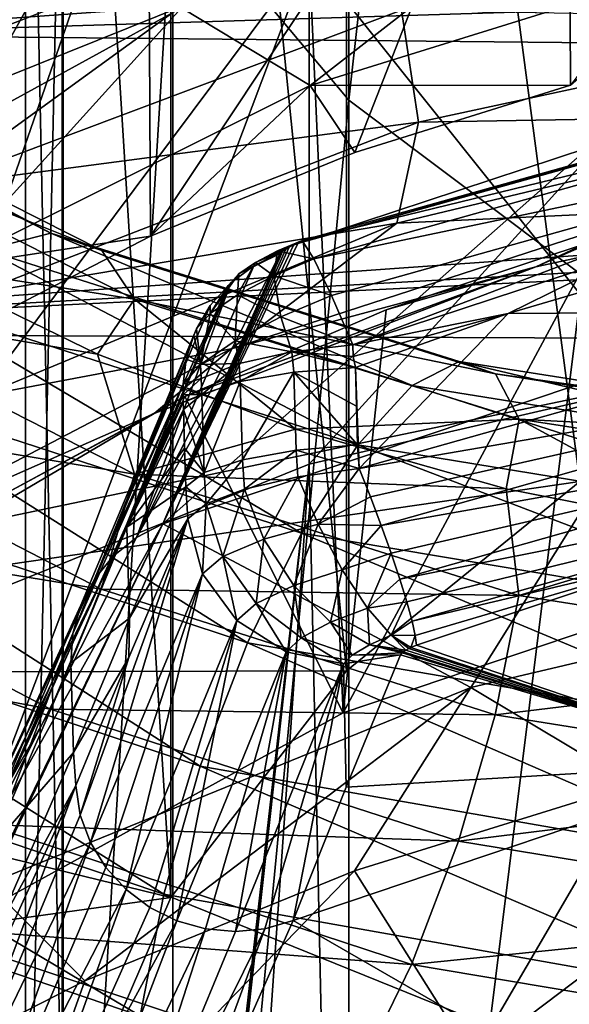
# Model space of a CAD drawing. Header units: metres. Extents: x -109 to 109, y -432 to 89.
# Tile 85 of 256: x -8.53 to -5.36, y -354.01 to -348.33. Entities that reach past the tile are written whole.
import ezdxf

# ---------------------------------------------------------------- set-up
doc = ezdxf.new("R2010")
doc.units = ezdxf.units.M
doc.layers.add('solid_506360_24502164', color=7, linetype='CONTINUOUS')
doc.layers.add('solid_506360_24502164_01', color=7, linetype='CONTINUOUS')

msp = doc.modelspace()

# ---------------------------------------------------------------- linework, layer by layer
at = {"layer": 'solid_506360_24502164'}
for points in [[(-7.651602, -347.578918, 907.409668), (-6.634851, -348.793427, 908.470764), (-6.634851, -335.753418, 921.027466)], [(-6.634851, -335.753418, 921.027466), (-6.634851, -348.793427, 908.470764), (-5.284738, -336.683197, 922)], [(-6.634851, -348.793427, 908.470764), (-5.284738, -349.806732, 909.356079), (-5.284738, -336.683197, 922)], [(-5.302645, -339.781067, 900.596802), (-5.302639, -350.99411, 887.779297), (-6.649134, -340.797211, 901.484619)], [(-6.649134, -340.797211, 901.484619), (-6.649129, -352.085815, 888.572449), (-7.661542, -342.013885, 902.547607)], [(-5.302639, -350.99411, 887.779297), (-6.649129, -352.085815, 888.572449), (-6.649134, -340.797211, 901.484619)], [(-7.661542, -342.013885, 902.547607), (-7.661538, -353.392975, 889.522156), (-8.289004, -343.369965, 903.732361)], [(-6.649129, -352.085815, 888.572449), (-7.661538, -353.392975, 889.522156), (-7.661542, -342.013885, 902.547607)], [(-8.289004, -343.369965, 903.732361), (-8.289002, -354.849915, 890.580688), (-8.499992, -344.797302, 904.979431)], [(-7.661538, -353.392975, 889.522156), (-8.289002, -354.849915, 890.580688), (-8.289004, -343.369965, 903.732361)], [(-8.499992, -344.797302, 904.979431), (-8.499992, -356.383392, 891.694824), (-8.283906, -346.224182, 906.226013)], [(-8.289002, -354.849915, 890.580688), (-8.499992, -356.383392, 891.694824), (-8.499992, -344.797302, 904.979431)], [(-2.737213, -345.302765, 883.644287), (-5.357035, -348.705719, 880.313538), (-5.369102, -345.950195, 884.114685)], [(-5.369102, -345.950195, 884.114685), (-7.780078, -349.57785, 881.316956), (-7.79323, -347.001251, 884.878296)], [(-5.369102, -345.950195, 884.114685), (-6.600032, -349.095093, 880.777771), (-7.780078, -349.57785, 881.316956)], [(-5.369102, -345.950195, 884.114685), (-5.357035, -348.705719, 880.313538), (-6.600032, -349.095093, 880.777771)], [(-8.499992, -356.383392, 891.694824), (-8.283908, -357.916382, 892.808655), (-8.283906, -346.224182, 906.226013)], [(-8.283906, -346.224182, 906.226013), (-8.283908, -357.916382, 892.808655), (-7.651602, -347.578918, 907.409668)], [(-9.046007, -346.910034, 876.605225), (-8.248641, -347.358978, 876.218445), (-11.084165, -348.693665, 877.452881)], [(-7.79323, -347.001251, 884.878296), (-9.904532, -350.800476, 882.602478), (-9.916919, -348.41568, 885.905945)], [(-7.79323, -347.001251, 884.878296), (-8.885947, -350.149231, 881.926758), (-9.904532, -350.800476, 882.602478)], [(-7.79323, -347.001251, 884.878296), (-7.780078, -349.57785, 881.316956), (-8.885947, -350.149231, 881.926758)], [(-4.070759, -351.451416, 875.750854), (-3.491299, -347.178101, 872.646118), (-6.864008, -347.954437, 873.210144)], [(-6.864008, -350.893372, 869.1651), (-6.864008, -347.954437, 873.210144), (-3.491299, -347.178101, 872.646118)], [(-6.864008, -350.893372, 869.1651), (-3.491299, -347.178101, 872.646118), (-3.491299, -350.117004, 868.601013)], [(-11.084165, -348.693665, 877.452881), (-8.248641, -347.358978, 876.218445), (-9.583485, -348.73996, 876.898743)], [(-9.153546, -347.37323, 881.488892), (-10.286222, -348.902924, 882.592224), (-8.052768, -347.650635, 881.399719)], [(-8.248641, -347.358978, 876.218445), (-6.775752, -347.650055, 875.847046), (-9.583485, -348.73996, 876.898743)], [(-6.858799, -348.708984, 881.045532), (-5.208497, -347.425751, 880.52533), (-7.600727, -348.260773, 881.396667)], [(-4.532205, -347.985168, 880.263306), (-5.208497, -347.425751, 880.52533), (-6.858799, -348.708984, 881.045532)], [(-8.283908, -357.916382, 892.808655), (-7.651607, -359.371887, 893.866089), (-7.651602, -347.578918, 907.409668)], [(-7.651602, -347.578918, 907.409668), (-7.651607, -359.371887, 893.866089), (-6.634851, -348.793427, 908.470764)], [(-9.734005, -349.429352, 882.520691), (-8.052768, -347.650635, 881.399719), (-10.286222, -348.902924, 882.592224)], [(-9.734005, -349.429352, 882.520691), (-7.600727, -348.260773, 881.396667), (-8.052768, -347.650635, 881.399719)], [(-9.583485, -348.73996, 876.898743), (-6.775752, -347.650055, 875.847046), (-9.032075, -349.288055, 877.033813)], [(-6.775752, -347.650055, 875.847046), (-6.332074, -348.273132, 876.036926), (-9.032075, -349.288055, 877.033813)], [(-8.994541, -353.608826, 877.318298), (-6.864008, -347.954437, 873.210144), (-10.002447, -349.21875, 874.128723)], [(-10.002447, -352.157654, 870.083679), (-10.002447, -349.21875, 874.128723), (-6.864008, -347.954437, 873.210144)], [(-10.002447, -352.157654, 870.083679), (-6.864008, -347.954437, 873.210144), (-6.864008, -350.893372, 869.1651)], [(-8.994541, -353.608826, 877.318298), (-6.667358, -352.328949, 876.388428), (-6.864008, -347.954437, 873.210144)], [(-6.667358, -352.328949, 876.388428), (-4.070759, -351.451416, 875.750854), (-6.864008, -347.954437, 873.210144)], [(-4.532205, -347.985168, 880.263306), (-6.858799, -348.708984, 881.045532), (-5.357035, -348.705719, 880.313538)], [(-8.956492, -349.756744, 882.071472), (-7.600727, -348.260773, 881.396667), (-9.734005, -349.429352, 882.520691)], [(-9.032075, -349.288055, 877.033813), (-6.332074, -348.273132, 876.036926), (-6.23338, -348.918915, 876.508545)], [(-6.858799, -348.708984, 881.045532), (-7.600727, -348.260773, 881.396667), (-8.956492, -349.756744, 882.071472)], [(-6.332074, -348.273132, 876.036926), (-3.46719, -348.323029, 875.815857), (-6.23338, -348.918915, 876.508545)], [(-6.23338, -348.918915, 876.508545), (-3.46719, -348.323029, 875.815857), (-3.749701, -348.876862, 876.476685)], [(-8.354334, -349.559906, 916.870789), (-10.413836, -348.514954, 915.402344), (-8.731471, -349.657288, 917.53302)], [(-10.048494, -348.656342, 914.751282), (-10.413836, -348.514954, 915.402344), (-8.354334, -349.559906, 916.870789)], [(-8.061244, -349.66095, 916.173279), (-10.048494, -348.656342, 914.751282), (-8.354334, -349.559906, 916.870789)], [(-9.812255, -348.960602, 914.107666), (-10.048494, -348.656342, 914.751282), (-8.061244, -349.66095, 916.173279)], [(-3.513748, -348.65387, 436.020264), (-3.52592, -348.66687, 435.677338), (-6.929022, -349.618958, 435.898132)], [(-6.90511, -349.602905, 436.23938), (-3.513748, -348.65387, 436.020264), (-6.929022, -349.618958, 435.898132)], [(-6.929022, -349.618958, 435.898132), (-3.52592, -348.66687, 435.677338), (-5.249578, -349.065582, 435.769806)], [(-6.90511, -349.602905, 436.23938), (-3.479037, -348.768219, 436.342163), (-3.513748, -348.65387, 436.020264)], [(-6.858799, -348.708984, 881.045532), (-8.956492, -349.756744, 882.071472), (-7.780078, -349.57785, 881.316956)], [(-6.858799, -348.708984, 881.045532), (-7.780078, -349.57785, 881.316956), (-6.600032, -349.095093, 880.777771)], [(-6.858799, -348.708984, 881.045532), (-6.600032, -349.095093, 880.777771), (-5.357035, -348.705719, 880.313538)], [(-7.651607, -359.371887, 893.866089), (-6.634858, -360.676697, 894.814148), (-6.634851, -348.793427, 908.470764)], [(-6.90511, -349.602905, 436.23938), (-6.836931, -349.707947, 436.559235), (-3.479037, -348.768219, 436.342163)], [(-6.836931, -349.707947, 436.559235), (-3.426843, -348.993256, 436.596222), (-3.479037, -348.768219, 436.342163)], [(-6.634851, -348.793427, 908.470764), (-6.634858, -360.676697, 894.814148), (-5.284738, -349.806732, 909.356079)], [(-6.357657, -349.502777, 877.19104), (-3.749701, -348.876862, 876.476685), (-4.868331, -349.433258, 877.457581)], [(-6.23338, -348.918915, 876.508545), (-3.749701, -348.876862, 876.476685), (-6.357657, -349.502777, 877.19104)], [(-7.871725, -349.941071, 915.49823), (-9.148261, -349.741943, 913.997986), (-9.812255, -348.960602, 914.107666)], [(-7.871725, -349.941071, 915.49823), (-9.812255, -348.960602, 914.107666), (-8.061244, -349.66095, 916.173279)], [(-9.032075, -349.288055, 877.033813), (-6.23338, -348.918915, 876.508545), (-8.792171, -349.909576, 877.488098)], [(-8.792171, -349.909576, 877.488098), (-6.23338, -348.918915, 876.508545), (-6.357657, -349.502777, 877.19104)], [(-6.836931, -349.707947, 436.559235), (-6.734416, -349.919037, 436.810059), (-3.426843, -348.993256, 436.596222)], [(-6.734416, -349.919037, 436.810059), (-6.612621, -350.205109, 436.955261), (-3.426843, -348.993256, 436.596222)], [(-3.426843, -348.993256, 436.596222), (-6.612621, -350.205109, 436.955261), (-5.01225, -349.677521, 436.833466)], [(-7.707942, -351.236755, 430.286102), (-6.929022, -349.618958, 435.898132), (-5.249578, -349.065582, 435.769806)], [(-4.709897, -350.231201, 430.054138), (-7.707942, -351.236755, 430.286102), (-5.249578, -349.065582, 435.769806)], [(-3.17709, -349.239838, 877.797119), (-5.556689, -349.753967, 878.425476), (-4.868331, -349.433258, 877.457581)], [(-5.197307, -349.596619, 878.976746), (-5.556689, -349.753967, 878.425476), (-3.17709, -349.239838, 877.797119)], [(-5.556689, -349.753967, 878.425476), (-7.313518, -350.227509, 878.299072), (-4.868331, -349.433258, 877.457581)], [(-6.357657, -349.502777, 877.19104), (-4.868331, -349.433258, 877.457581), (-7.313518, -350.227509, 878.299072)], [(-11.657739, -350.138733, 887.157837), (-1.891426, -349.662872, 886.812134), (0, -349.490265, 886.686707)], [(-8.792171, -349.909576, 877.488098), (-6.357657, -349.502777, 877.19104), (-8.754466, -350.499146, 878.174561)], [(-8.754466, -350.499146, 878.174561), (-6.357657, -349.502777, 877.19104), (-7.313518, -350.227509, 878.299072)], [(-8.956492, -349.756744, 882.071472), (-8.885947, -350.149231, 881.926758), (-7.780078, -349.57785, 881.316956)], [(-8.354334, -349.559906, 916.870789), (-8.731471, -349.657288, 917.53302), (-6.270319, -350.438934, 918.759521)], [(-5.999486, -350.30072, 918.05249), (-8.354334, -349.559906, 916.870789), (-6.270319, -350.438934, 918.759521)], [(-8.061244, -349.66095, 916.173279), (-8.354334, -349.559906, 916.870789), (-5.999486, -350.30072, 918.05249)], [(-7.707942, -351.236755, 430.286102), (-6.955156, -349.629669, 435.897308), (-6.929022, -349.618958, 435.898132)], [(-7.707942, -351.236755, 430.286102), (-6.979346, -349.641052, 435.890289), (-6.955156, -349.629669, 435.897308)], [(-7.707942, -351.236755, 430.286102), (-6.999671, -349.6521, 435.878021), (-6.979346, -349.641052, 435.890289)], [(-7.707942, -351.236755, 430.286102), (-7.015264, -349.66217, 435.861725), (-6.999671, -349.6521, 435.878021)], [(-7.173647, -349.72934, 436.16272), (-6.979346, -349.641052, 435.890289), (-6.999671, -349.6521, 435.878021)], [(-7.046597, -349.662933, 436.226624), (-6.979346, -349.641052, 435.890289), (-7.173647, -349.72934, 436.16272)], [(-7.173647, -349.72934, 436.16272), (-6.999671, -349.6521, 435.878021), (-7.015264, -349.66217, 435.861725)], [(-7.046597, -349.662933, 436.226624), (-6.90511, -349.602905, 436.23938), (-6.955156, -349.629669, 435.897308)], [(-7.046597, -349.662933, 436.226624), (-6.836931, -349.707947, 436.559235), (-6.90511, -349.602905, 436.23938)], [(-7.046597, -349.662933, 436.226624), (-6.955156, -349.629669, 435.897308), (-6.979346, -349.641052, 435.890289)], [(-6.90511, -349.602905, 436.23938), (-6.929022, -349.618958, 435.898132), (-6.955156, -349.629669, 435.897308)], [(-6.667358, -352.328949, 876.388428), (-6.420108, -350.00238, 879.368225), (-5.197307, -349.596619, 878.976746)], [(-6.667358, -352.328949, 876.388428), (-5.197307, -349.596619, 878.976746), (-4.070759, -351.451416, 875.750854)], [(-5.197307, -349.596619, 878.976746), (-6.420108, -350.00238, 879.368225), (-5.556689, -349.753967, 878.425476)], [(-11.657739, -350.138733, 887.157837), (-3.689727, -350.172699, 887.182495), (-1.891426, -349.662872, 886.812134)], [(-8.731471, -349.657288, 917.53302), (-9.166026, -349.951874, 918.108704), (-6.582386, -350.781952, 919.386108)], [(-6.270319, -350.438934, 918.759521), (-8.731471, -349.657288, 917.53302), (-6.582386, -350.781952, 919.386108)], [(-5.78901, -350.371277, 917.319336), (-8.061244, -349.66095, 916.173279), (-5.999486, -350.30072, 918.05249)], [(-7.871725, -349.941071, 915.49823), (-8.061244, -349.66095, 916.173279), (-5.78901, -350.371277, 917.319336)], [(-7.861299, -351.316498, 430.325836), (-7.030856, -349.677612, 435.822113), (-7.369803, -350.446838, 433.085602)], [(-7.861299, -351.316498, 430.325836), (-7.182665, -349.748993, 435.860138), (-7.030856, -349.677612, 435.822113)], [(-7.707942, -351.236755, 430.286102), (-7.025707, -349.670807, 435.84259), (-7.015264, -349.66217, 435.861725)], [(-7.707942, -351.236755, 430.286102), (-7.030856, -349.677612, 435.822113), (-7.025707, -349.670807, 435.84259)], [(-7.707942, -351.236755, 430.286102), (-7.369803, -350.446838, 433.085602), (-7.030856, -349.677612, 435.822113)], [(-7.26934, -349.79422, 436.050964), (-7.015264, -349.66217, 435.861725), (-7.025707, -349.670807, 435.84259)], [(-7.173647, -349.72934, 436.16272), (-7.015264, -349.66217, 435.861725), (-7.26934, -349.79422, 436.050964)], [(-7.26934, -349.79422, 436.050964), (-7.025707, -349.670807, 435.84259), (-7.030856, -349.677612, 435.822113)], [(-7.182665, -349.748993, 435.860138), (-7.26934, -349.79422, 436.050964), (-7.030856, -349.677612, 435.822113)], [(-7.046597, -349.662933, 436.226624), (-7.173647, -349.72934, 436.16272), (-7.068171, -349.806122, 436.538086)], [(-7.046597, -349.662933, 436.226624), (-7.068171, -349.806122, 436.538086), (-6.836931, -349.707947, 436.559235)], [(-7.068171, -349.806122, 436.538086), (-6.734416, -349.919037, 436.810059), (-6.836931, -349.707947, 436.559235)], [(-5.01225, -349.677521, 436.833466), (-6.612621, -350.205109, 436.955261), (-5.716107, -350.023743, 436.918121)], [(-5.01225, -349.677521, 436.833466), (-5.716107, -350.023743, 436.918121), (-4.682181, -349.720276, 436.848053)], [(-9.813732, -349.961487, 913.059631), (-9.148261, -349.741943, 913.997986), (-8.08604, -350.259308, 914.735046)], [(-7.871725, -349.941071, 915.49823), (-8.08604, -350.259308, 914.735046), (-9.148261, -349.741943, 913.997986)], [(-7.861299, -351.316498, 430.325836), (-7.316781, -349.847534, 435.903625), (-7.182665, -349.748993, 435.860138)], [(-5.556689, -349.753967, 878.425476), (-7.75843, -350.601166, 879.295776), (-7.313518, -350.227509, 878.299072)], [(-7.582307, -350.502625, 879.823303), (-7.75843, -350.601166, 879.295776), (-5.556689, -349.753967, 878.425476)], [(-6.420108, -350.00238, 879.368225), (-7.582307, -350.502625, 879.823303), (-5.556689, -349.753967, 878.425476)], [(-7.182665, -349.748993, 435.860138), (-7.316781, -349.847534, 435.903625), (-7.26934, -349.79422, 436.050964)], [(-7.173647, -349.72934, 436.16272), (-7.276781, -349.915405, 436.432373), (-7.068171, -349.806122, 436.538086)], [(-7.173647, -349.72934, 436.16272), (-7.26934, -349.79422, 436.050964), (-7.276781, -349.915405, 436.432373)], [(-3.348927, -350.008789, 436.914642), (-4.682181, -349.720276, 436.848053), (-5.716107, -350.023743, 436.918121)], [(-7.26934, -349.79422, 436.050964), (-7.434854, -350.022949, 436.246582), (-7.276781, -349.915405, 436.432373)], [(-7.26934, -349.79422, 436.050964), (-7.316781, -349.847534, 435.903625), (-7.434854, -350.022949, 436.246582)], [(-7.068171, -349.806122, 436.538086), (-7.276781, -349.915405, 436.432373), (-7.026793, -350.043213, 436.783173)], [(-7.068171, -349.806122, 436.538086), (-7.026793, -350.043213, 436.783173), (-6.734416, -349.919037, 436.810059)], [(-6.634858, -360.676697, 894.814148), (-5.284746, -361.76535, 895.605042), (-5.284738, -349.806732, 909.356079)], [(-8.102749, -351.556, 430.420288), (-7.434814, -349.978516, 435.954163), (-7.332291, -349.861816, 435.909454)], [(-7.994626, -351.424286, 430.371155), (-8.102749, -351.556, 430.420288), (-7.332291, -349.861816, 435.909454)], [(-7.994626, -351.424286, 430.371155), (-7.332291, -349.861816, 435.909454), (-7.316781, -349.847534, 435.903625)], [(-7.861299, -351.316498, 430.325836), (-7.994626, -351.424286, 430.371155), (-7.316781, -349.847534, 435.903625)], [(-7.316781, -349.847534, 435.903625), (-7.332291, -349.861816, 435.909454), (-7.434854, -350.022949, 436.246582)], [(-7.332291, -349.861816, 435.909454), (-7.434814, -349.978516, 435.954163), (-7.434854, -350.022949, 436.246582)], [(-7.276781, -349.915405, 436.432373), (-7.434854, -350.022949, 436.246582), (-7.290973, -350.181763, 436.648804)], [(-7.276781, -349.915405, 436.432373), (-7.290973, -350.181763, 436.648804), (-7.026793, -350.043213, 436.783173)], [(-7.026793, -350.043213, 436.783173), (-6.612621, -350.205109, 436.955261), (-6.734416, -349.919037, 436.810059)], [(-10.05124, -350.590149, 912.726135), (-9.813732, -349.961487, 913.059631), (-7.87291, -350.951721, 914.443542)], [(-7.87291, -350.951721, 914.443542), (-9.813732, -349.961487, 913.059631), (-8.08604, -350.259308, 914.735046)], [(-9.166026, -349.951874, 918.108704), (-9.620166, -350.408997, 918.557922), (-6.908516, -351.290924, 919.887634)], [(-6.582386, -350.781952, 919.386108), (-9.166026, -349.951874, 918.108704), (-6.908516, -351.290924, 919.887634)], [(-8.102749, -351.556, 430.420288), (-7.513578, -350.111786, 436.000671), (-7.434814, -349.978516, 435.954163)], [(-7.871725, -349.941071, 915.49823), (-6.943295, -350.6922, 915.393311), (-8.08604, -350.259308, 914.735046)], [(-5.652911, -350.63324, 916.620361), (-6.943295, -350.6922, 915.393311), (-7.871725, -349.941071, 915.49823)], [(-5.652911, -350.63324, 916.620361), (-7.871725, -349.941071, 915.49823), (-5.78901, -350.371277, 917.319336)], [(-7.434814, -349.978516, 435.954163), (-7.513578, -350.111786, 436.000671), (-7.434854, -350.022949, 436.246582)], [(-6.667358, -352.328949, 876.388428), (-7.582307, -350.502625, 879.823303), (-6.420108, -350.00238, 879.368225)], [(-7.434854, -350.022949, 436.246582), (-7.513578, -350.111786, 436.000671), (-7.491559, -350.31842, 436.412323)], [(-7.434854, -350.022949, 436.246582), (-7.491559, -350.31842, 436.412323), (-7.290973, -350.181763, 436.648804)], [(-7.026793, -350.043213, 436.783173), (-7.290973, -350.181763, 436.648804), (-6.964215, -350.245148, 436.894684)], [(-7.026793, -350.043213, 436.783173), (-6.964215, -350.245148, 436.894684), (-6.612621, -350.205109, 436.955261)], [(-6.612621, -350.205109, 436.955261), (-6.610521, -350.272339, 436.973145), (-5.716107, -350.023743, 436.918121)], [(-6.610521, -350.272339, 436.973145), (-6.596695, -350.335388, 436.990051), (-5.716107, -350.023743, 436.918121)], [(-6.575603, -350.918884, 437.124756), (-5.716107, -350.023743, 436.918121), (-6.596695, -350.335388, 436.990051)], [(-3.348927, -350.008789, 436.914642), (-5.716107, -350.023743, 436.918121), (-6.575603, -350.918884, 437.124756)], [(-3.282659, -350.3526, 436.924072), (-3.348927, -350.008789, 436.914642), (-6.575603, -350.918884, 437.124756)], [(-11.657739, -350.138733, 887.157837), (-12.94836, -352.103607, 888.585388), (-3.689727, -350.172699, 887.182495)], [(-8.227726, -351.869934, 430.522339), (-7.573199, -350.287476, 436.056671), (-7.530066, -350.1492, 436.013031)], [(-8.181467, -351.706482, 430.471344), (-8.227726, -351.869934, 430.522339), (-7.530066, -350.1492, 436.013031)], [(-8.181467, -351.706482, 430.471344), (-7.530066, -350.1492, 436.013031), (-7.513578, -350.111786, 436.000671)], [(-8.102749, -351.556, 430.420288), (-8.181467, -351.706482, 430.471344), (-7.513578, -350.111786, 436.000671)], [(-7.530066, -350.1492, 436.013031), (-7.573199, -350.287476, 436.056671), (-7.491559, -350.31842, 436.412323)], [(-7.513578, -350.111786, 436.000671), (-7.530066, -350.1492, 436.013031), (-7.491559, -350.31842, 436.412323)], [(-6.644819, -360.989319, 876.500244), (-6.864008, -350.893372, 869.1651), (-3.491299, -350.117004, 868.601013)], [(-5.298509, -359.899933, 875.70874), (-6.644819, -360.989319, 876.500244), (-3.491299, -350.117004, 868.601013)], [(-12.94836, -352.103607, 888.585388), (-5.302639, -350.99411, 887.779297), (-3.689727, -350.172699, 887.182495)], [(-7.290973, -350.181763, 436.648804), (-7.491559, -350.31842, 436.412323), (-7.268903, -350.312714, 436.717377)], [(-7.290973, -350.181763, 436.648804), (-7.268903, -350.312714, 436.717377), (-6.964215, -350.245148, 436.894684)], [(-6.964215, -350.245148, 436.894684), (-6.610521, -350.272339, 436.973145), (-6.612621, -350.205109, 436.955261)], [(-7.75843, -350.601166, 879.295776), (-9.506357, -351.371277, 879.394531), (-7.313518, -350.227509, 878.299072)], [(-8.754466, -350.499146, 878.174561), (-7.313518, -350.227509, 878.299072), (-9.506357, -351.371277, 879.394531)], [(-7.87291, -350.951721, 914.443542), (-8.08604, -350.259308, 914.735046), (-6.943295, -350.6922, 915.393311)], [(-5.930337, -352.182373, 421.386108), (-7.707942, -351.236755, 430.286102), (-4.709897, -350.231201, 430.054138)], [(-6.964215, -350.245148, 436.894684), (-7.268903, -350.312714, 436.717377), (-7.261524, -350.417145, 436.748871)], [(-6.964215, -350.245148, 436.894684), (-7.261524, -350.417145, 436.748871), (-6.95191, -350.363098, 436.929443)], [(-6.964215, -350.245148, 436.894684), (-6.596695, -350.335388, 436.990051), (-6.610521, -350.272339, 436.973145)], [(-6.964215, -350.245148, 436.894684), (-6.95191, -350.363098, 436.929443), (-6.596695, -350.335388, 436.990051)], [(-5.930337, -352.182373, 421.386108), (-4.709897, -350.231201, 430.054138), (-3.001833, -351.491455, 421.289612)], [(-8.227726, -351.869934, 430.522339), (-7.591616, -350.431549, 436.098938), (-7.573199, -350.287476, 436.056671)], [(-7.573199, -350.287476, 436.056671), (-7.591616, -350.431549, 436.098938), (-7.491559, -350.31842, 436.412323)], [(-7.491559, -350.31842, 436.412323), (-7.591616, -350.431549, 436.098938), (-7.487494, -350.398926, 436.446136)], [(-7.491559, -350.31842, 436.412323), (-7.487494, -350.398926, 436.446136), (-7.268903, -350.312714, 436.717377)], [(-7.268903, -350.312714, 436.717377), (-7.487494, -350.398926, 436.446136), (-7.483324, -350.492157, 436.473297)], [(-7.268903, -350.312714, 436.717377), (-7.483324, -350.492157, 436.473297), (-7.261524, -350.417145, 436.748871)], [(-5.999486, -350.30072, 918.05249), (-6.270319, -350.438934, 918.759521), (-3.587094, -350.869659, 919.649719)], [(-3.432157, -350.705048, 918.913025), (-5.999486, -350.30072, 918.05249), (-3.587094, -350.869659, 919.649719)], [(-5.78901, -350.371277, 917.319336), (-5.999486, -350.30072, 918.05249), (-3.432157, -350.705048, 918.913025)], [(-6.95191, -350.363098, 436.929443), (-7.261524, -350.417145, 436.748871), (-7.247883, -350.867584, 436.853912)], [(-6.95191, -350.363098, 436.929443), (-7.247883, -350.867584, 436.853912), (-6.938771, -350.812042, 437.033356)], [(-6.95191, -350.363098, 436.929443), (-6.590514, -350.558685, 437.041595), (-6.596695, -350.335388, 436.990051)], [(-6.95191, -350.363098, 436.929443), (-6.584333, -350.782013, 437.09317), (-6.590514, -350.558685, 437.041595)], [(-6.95191, -350.363098, 436.929443), (-6.938771, -350.812042, 437.033356), (-6.584333, -350.782013, 437.09317)], [(-6.590514, -350.558685, 437.041595), (-6.575603, -350.918884, 437.124756), (-6.596695, -350.335388, 436.990051)], [(-6.511107, -351.082123, 437.144653), (-3.282659, -350.3526, 436.924072), (-6.575603, -350.918884, 437.124756)], [(-6.511107, -351.082123, 437.144653), (-6.449096, -351.246887, 437.130005), (-3.282659, -350.3526, 436.924072)], [(-3.228007, -350.676788, 436.798431), (-3.282659, -350.3526, 436.924072), (-6.449096, -351.246887, 437.130005)], [(-3.311749, -350.756073, 918.156433), (-5.78901, -350.371277, 917.319336), (-3.432157, -350.705048, 918.913025)], [(-5.652911, -350.63324, 916.620361), (-5.78901, -350.371277, 917.319336), (-3.311749, -350.756073, 918.156433)], [(-9.620166, -350.408997, 918.557922), (-10.05507, -350.990784, 918.840881), (-7.220834, -351.923706, 920.219849)], [(-6.908516, -351.290924, 919.887634), (-9.620166, -350.408997, 918.557922), (-7.220834, -351.923706, 920.219849)], [(-7.591616, -350.431549, 436.098938), (-8.23973, -352.039978, 430.571259), (-7.916184, -351.256378, 433.374359)], [(-8.227726, -351.869934, 430.522339), (-8.23973, -352.039978, 430.571259), (-7.591616, -350.431549, 436.098938)], [(-7.591616, -350.431549, 436.098938), (-7.916184, -351.256378, 433.374359), (-7.591831, -350.492767, 436.115997)], [(-7.861299, -351.316498, 430.325836), (-7.369803, -350.446838, 433.085602), (-7.707942, -351.236755, 430.286102)], [(-7.487494, -350.398926, 436.446136), (-7.591831, -350.492767, 436.115997), (-7.483324, -350.492157, 436.473297)], [(-7.591616, -350.431549, 436.098938), (-7.591831, -350.492767, 436.115997), (-7.487494, -350.398926, 436.446136)], [(-7.261524, -350.417145, 436.748871), (-7.483324, -350.492157, 436.473297), (-7.470656, -350.941589, 436.577484)], [(-7.261524, -350.417145, 436.748871), (-7.470656, -350.941589, 436.577484), (-7.247883, -350.867584, 436.853912)], [(-6.270319, -350.438934, 918.759521), (-6.582386, -350.781952, 919.386108), (-3.76562, -351.244049, 920.309998)], [(-3.587094, -350.869659, 919.649719), (-6.270319, -350.438934, 918.759521), (-3.76562, -351.244049, 920.309998)], [(-8.994541, -353.608826, 877.318298), (-8.677275, -351.094635, 880.339539), (-7.582307, -350.502625, 879.823303)], [(-8.994541, -353.608826, 877.318298), (-7.582307, -350.502625, 879.823303), (-6.667358, -352.328949, 876.388428)], [(-7.582307, -350.502625, 879.823303), (-8.677275, -351.094635, 880.339539), (-7.75843, -350.601166, 879.295776)], [(-7.916184, -351.256378, 433.374359), (-7.590466, -350.535553, 436.12738), (-7.591831, -350.492767, 436.115997)], [(-7.483324, -350.492157, 436.473297), (-7.591831, -350.492767, 436.115997), (-7.590466, -350.535553, 436.12738)], [(-7.483324, -350.492157, 436.473297), (-7.590466, -350.535553, 436.12738), (-7.589101, -350.578369, 436.138763)], [(-7.483324, -350.492157, 436.473297), (-7.589101, -350.578369, 436.138763), (-7.470656, -350.941589, 436.577484)], [(-7.916184, -351.256378, 433.374359), (-7.589101, -350.578369, 436.138763), (-7.590466, -350.535553, 436.12738)], [(-6.590514, -350.558685, 437.041595), (-6.584333, -350.782013, 437.09317), (-6.575603, -350.918884, 437.124756)], [(-10.417633, -351.233582, 912.555298), (-10.05124, -350.590149, 912.726135), (-8.063447, -351.614014, 914.134888)], [(-8.063447, -351.614014, 914.134888), (-10.05124, -350.590149, 912.726135), (-7.87291, -350.951721, 914.443542)], [(-7.75843, -350.601166, 879.295776), (-9.710945, -351.750671, 880.385742), (-9.506357, -351.371277, 879.394531)], [(-8.677275, -351.094635, 880.339539), (-9.710945, -351.750671, 880.385742), (-7.75843, -350.601166, 879.295776)], [(-7.916184, -351.256378, 433.374359), (-7.582928, -350.801178, 436.190247), (-7.589101, -350.578369, 436.138763)], [(-7.470656, -350.941589, 436.577484), (-7.589101, -350.578369, 436.138763), (-7.582928, -350.801178, 436.190247)], [(-5.652911, -350.63324, 916.620361), (-5.72823, -351.036041, 915.96875), (-6.943295, -350.6922, 915.393311)], [(-5.652911, -350.63324, 916.620361), (-4.448887, -351.287781, 916.458862), (-5.72823, -351.036041, 915.96875)], [(-3.23389, -351.006531, 917.441833), (-4.448887, -351.287781, 916.458862), (-5.652911, -350.63324, 916.620361)], [(-3.23389, -351.006531, 917.441833), (-5.652911, -350.63324, 916.620361), (-3.311749, -350.756073, 918.156433)], [(-7.87291, -350.951721, 914.443542), (-6.943295, -350.6922, 915.393311), (-5.72823, -351.036041, 915.96875)], [(-6.391905, -351.406982, 437.081299), (-3.228007, -350.676788, 436.798431), (-6.449096, -351.246887, 437.130005)], [(-6.391905, -351.406982, 437.081299), (-6.341806, -351.55603, 437.000397), (-3.228007, -350.676788, 436.798431)], [(-3.191521, -350.929718, 436.556427), (-3.228007, -350.676788, 436.798431), (-6.341806, -351.55603, 437.000397)], [(-6.938771, -350.812042, 437.033356), (-6.575603, -350.918884, 437.124756), (-6.584333, -350.782013, 437.09317)], [(-6.582386, -350.781952, 919.386108), (-6.908516, -351.290924, 919.887634), (-3.952191, -351.786743, 920.846313)], [(-3.76562, -351.244049, 920.309998), (-6.582386, -350.781952, 919.386108), (-3.952191, -351.786743, 920.846313)], [(-7.916184, -351.256378, 433.374359), (-7.576606, -351.023651, 436.242981), (-7.582928, -350.801178, 436.190247)], [(-7.470656, -350.941589, 436.577484), (-7.582928, -350.801178, 436.190247), (-7.576606, -351.023651, 436.242981)], [(-7.236905, -351.036743, 436.893158), (-6.938771, -350.812042, 437.033356), (-7.247883, -350.867584, 436.853912)], [(-7.236905, -351.036743, 436.893158), (-6.928821, -350.966095, 437.06897), (-6.938771, -350.812042, 437.033356)], [(-6.928821, -350.966095, 437.06897), (-6.575603, -350.918884, 437.124756), (-6.938771, -350.812042, 437.033356)], [(-10.002447, -352.157654, 870.083679), (-6.864008, -350.893372, 869.1651), (-8.511526, -365.278717, 879.616638)], [(-8.511526, -365.278717, 879.616638), (-6.864008, -350.893372, 869.1651), (-8.5, -365.279572, 879.617249)], [(-8.28677, -363.748291, 878.5047), (-8.5, -365.279572, 879.617249), (-6.864008, -350.893372, 869.1651)], [(-7.657731, -362.293701, 877.447937), (-8.28677, -363.748291, 878.5047), (-6.864008, -350.893372, 869.1651)], [(-6.644819, -360.989319, 876.500244), (-7.657731, -362.293701, 877.447937), (-6.864008, -350.893372, 869.1651)], [(-7.458609, -351.121368, 436.620087), (-7.247883, -350.867584, 436.853912), (-7.470656, -350.941589, 436.577484)], [(-7.458609, -351.121368, 436.620087), (-7.236905, -351.036743, 436.893158), (-7.247883, -350.867584, 436.853912)], [(-8.063447, -351.614014, 914.134888), (-7.87291, -350.951721, 914.443542), (-5.653762, -351.651764, 915.560974)], [(-5.653762, -351.651764, 915.560974), (-7.87291, -350.951721, 914.443542), (-5.72823, -351.036041, 915.96875)], [(-7.458609, -351.121368, 436.620087), (-7.470656, -350.941589, 436.577484), (-7.576606, -351.023651, 436.242981)], [(-6.812482, -351.240387, 437.115356), (-6.575603, -350.918884, 437.124756), (-6.928821, -350.966095, 437.06897)], [(-6.812482, -351.240387, 437.115356), (-6.511107, -351.082123, 437.144653), (-6.575603, -350.918884, 437.124756)], [(-6.300733, -351.688293, 436.890472), (-3.191521, -350.929718, 436.556427), (-6.341806, -351.55603, 437.000397)], [(-6.300733, -351.688293, 436.890472), (-6.270271, -351.798706, 436.755707), (-3.191521, -350.929718, 436.556427)], [(-6.270271, -351.798706, 436.755707), (-4.732952, -351.434723, 436.319122), (-3.191521, -350.929718, 436.556427)], [(-12.94836, -352.103607, 888.585388), (-6.649129, -352.085815, 888.572449), (-5.302639, -350.99411, 887.779297)], [(-10.05507, -350.990784, 918.840881), (-10.432866, -351.657806, 918.920776), (-7.49214, -352.636597, 920.341431)], [(-7.220834, -351.923706, 920.219849), (-10.05507, -350.990784, 918.840881), (-7.49214, -352.636597, 920.341431)], [(-7.124965, -351.326019, 436.967316), (-6.928821, -350.966095, 437.06897), (-7.236905, -351.036743, 436.893158)], [(-6.812482, -351.240387, 437.115356), (-6.928821, -350.966095, 437.06897), (-7.124965, -351.326019, 436.967316)], [(-7.916184, -351.256378, 433.374359), (-7.901008, -351.781616, 433.504059), (-7.576606, -351.023651, 436.242981)], [(-7.564782, -351.208893, 436.285797), (-7.576606, -351.023651, 436.242981), (-7.901008, -351.781616, 433.504059)], [(-7.458609, -351.121368, 436.620087), (-7.576606, -351.023651, 436.242981), (-7.564782, -351.208893, 436.285797)], [(-7.362096, -351.42691, 436.705841), (-7.236905, -351.036743, 436.893158), (-7.458609, -351.121368, 436.620087)], [(-7.124965, -351.326019, 436.967316), (-7.236905, -351.036743, 436.893158), (-7.362096, -351.42691, 436.705841)], [(-5.653762, -351.651764, 915.560974), (-5.72823, -351.036041, 915.96875), (-4.448887, -351.287781, 916.458862)], [(-7.479897, -351.526459, 436.363831), (-7.458609, -351.121368, 436.620087), (-7.564782, -351.208893, 436.285797)], [(-7.479897, -351.526459, 436.363831), (-7.362096, -351.42691, 436.705841), (-7.458609, -351.121368, 436.620087)], [(-6.812482, -351.240387, 437.115356), (-6.449096, -351.246887, 437.130005), (-6.511107, -351.082123, 437.144653)], [(-10.888563, -351.838135, 912.571472), (-10.417633, -351.233582, 912.555298), (-8.357379, -352.306335, 914.004333)], [(-8.357379, -352.306335, 914.004333), (-10.417633, -351.233582, 912.555298), (-8.063447, -351.614014, 914.134888)], [(-8.913334, -353.391266, 422.214691), (-7.707942, -351.236755, 430.286102), (-8.648678, -353.196442, 422.14801)], [(-8.913334, -353.391266, 422.214691), (-7.861299, -351.316498, 430.325836), (-7.707942, -351.236755, 430.286102)], [(-8.716063, -353.315857, 421.539154), (-7.707942, -351.236755, 430.286102), (-5.930337, -352.182373, 421.386108)], [(-8.648678, -353.196442, 422.14801), (-7.707942, -351.236755, 430.286102), (-8.716063, -353.315857, 421.539154)], [(-8.185564, -352.91864, 430.785583), (-7.564782, -351.208893, 436.285797), (-7.905188, -352.008881, 433.409973)], [(-8.185564, -352.91864, 430.785583), (-8.125952, -353.07663, 430.822968), (-7.564782, -351.208893, 436.285797)], [(-8.125952, -353.07663, 430.822968), (-7.479897, -351.526459, 436.363831), (-7.564782, -351.208893, 436.285797)], [(-7.905188, -352.008881, 433.409973), (-7.564782, -351.208893, 436.285797), (-7.901008, -351.781616, 433.504059)], [(-6.812482, -351.240387, 437.115356), (-7.124965, -351.326019, 436.967316), (-6.952204, -351.593445, 436.948792)], [(-6.673451, -351.50296, 437.063995), (-6.812482, -351.240387, 437.115356), (-6.952204, -351.593445, 436.948792)], [(-6.673451, -351.50296, 437.063995), (-6.449096, -351.246887, 437.130005), (-6.812482, -351.240387, 437.115356)], [(-7.916184, -351.256378, 433.374359), (-8.23973, -352.039978, 430.571259), (-7.901008, -351.781616, 433.504059)], [(-6.908516, -351.290924, 919.887634), (-7.220834, -351.923706, 920.219849), (-4.13086, -352.452728, 921.211365)], [(-3.952191, -351.786743, 920.846313), (-6.908516, -351.290924, 919.887634), (-4.13086, -352.452728, 921.211365)], [(-6.673451, -351.50296, 437.063995), (-6.391905, -351.406982, 437.081299), (-6.449096, -351.246887, 437.130005)], [(-3.234377, -352.030823, 916.379944), (-5.653762, -351.651764, 915.560974), (-4.448887, -351.287781, 916.458862)], [(-8.913334, -353.391266, 422.214691), (-7.994626, -351.424286, 430.371155), (-7.861299, -351.316498, 430.325836)], [(-7.124965, -351.326019, 436.967316), (-7.362096, -351.42691, 436.705841), (-7.170533, -351.697144, 436.723297)], [(-6.952204, -351.593445, 436.948792), (-7.124965, -351.326019, 436.967316), (-7.170533, -351.697144, 436.723297)], [(-6.527329, -351.724365, 436.920685), (-6.391905, -351.406982, 437.081299), (-6.673451, -351.50296, 437.063995)], [(-6.527329, -351.724365, 436.920685), (-6.341806, -351.55603, 437.000397), (-6.391905, -351.406982, 437.081299)], [(-9.085378, -353.669739, 422.287537), (-8.102749, -351.556, 430.420288), (-7.994626, -351.424286, 430.371155)], [(-8.913334, -353.391266, 422.214691), (-9.085378, -353.669739, 422.287537), (-7.994626, -351.424286, 430.371155)], [(-7.479897, -351.526459, 436.363831), (-7.281317, -351.794983, 436.414642), (-7.362096, -351.42691, 436.705841)], [(-7.281317, -351.794983, 436.414642), (-7.170533, -351.697144, 436.723297), (-7.362096, -351.42691, 436.705841)], [(-6.251634, -351.882721, 436.601837), (-4.732952, -351.434723, 436.319122), (-6.270271, -351.798706, 436.755707)], [(-6.251634, -351.882721, 436.601837), (-6.24543, -351.937531, 436.434387), (-4.732952, -351.434723, 436.319122)], [(-4.253791, -352.614014, 430.604553), (-4.732952, -351.434723, 436.319122), (-6.24543, -351.937531, 436.434387)], [(-8.125952, -353.07663, 430.822968), (-8.036599, -353.221558, 430.853333), (-7.479897, -351.526459, 436.363831)], [(-8.036599, -353.221558, 430.853333), (-7.920806, -353.348083, 430.875519), (-7.479897, -351.526459, 436.363831)], [(-7.920806, -353.348083, 430.875519), (-7.281317, -351.794983, 436.414642), (-7.479897, -351.526459, 436.363831)], [(-6.673451, -351.50296, 437.063995), (-6.952204, -351.593445, 436.948792), (-6.74031, -351.80542, 436.839874)], [(-6.527329, -351.724365, 436.920685), (-6.673451, -351.50296, 437.063995), (-6.74031, -351.80542, 436.839874)], [(-4.99614, -352.741089, 412.518097), (-5.930337, -352.182373, 421.386108), (-3.001833, -351.491455, 421.289612)], [(-9.085378, -353.669739, 422.287537), (-8.181467, -351.706482, 430.471344), (-8.102749, -351.556, 430.420288)], [(-6.527329, -351.724365, 436.920685), (-6.300733, -351.688293, 436.890472), (-6.341806, -351.55603, 437.000397)], [(-8.357379, -352.306335, 914.004333), (-8.063447, -351.614014, 914.134888), (-5.790592, -352.339813, 915.271606)], [(-5.790592, -352.339813, 915.271606), (-8.063447, -351.614014, 914.134888), (-5.653762, -351.651764, 915.560974)], [(-6.952204, -351.593445, 436.948792), (-7.170533, -351.697144, 436.723297), (-6.909938, -351.895325, 436.670105)], [(-6.74031, -351.80542, 436.839874), (-6.952204, -351.593445, 436.948792), (-6.909938, -351.895325, 436.670105)], [(-10.432866, -351.657806, 918.920776), (-10.726799, -352.358429, 918.794922), (-7.703222, -353.374786, 920.246582)], [(-7.49214, -352.636597, 920.341431), (-10.432866, -351.657806, 918.920776), (-7.703222, -353.374786, 920.246582)], [(-7.281317, -351.794983, 436.414642), (-6.996976, -351.976685, 436.431061), (-7.170533, -351.697144, 436.723297)], [(-6.996976, -351.976685, 436.431061), (-6.909938, -351.895325, 436.670105), (-7.170533, -351.697144, 436.723297)], [(-6.390518, -351.879761, 436.701477), (-6.300733, -351.688293, 436.890472), (-6.527329, -351.724365, 436.920685)], [(-6.390518, -351.879761, 436.701477), (-6.270271, -351.798706, 436.755707), (-6.300733, -351.688293, 436.890472)], [(-5.790592, -352.339813, 915.271606), (-5.653762, -351.651764, 915.560974), (-3.234377, -352.030823, 916.379944)], [(-8.181467, -351.706482, 430.471344), (-9.140894, -353.993103, 422.356689), (-8.227726, -351.869934, 430.522339)], [(-9.085378, -353.669739, 422.287537), (-9.140894, -353.993103, 422.356689), (-8.181467, -351.706482, 430.471344)], [(-6.527329, -351.724365, 436.920685), (-6.74031, -351.80542, 436.839874), (-6.515886, -351.935394, 436.654266)], [(-6.390518, -351.879761, 436.701477), (-6.527329, -351.724365, 436.920685), (-6.515886, -351.935394, 436.654266)], [(-8.23973, -352.039978, 430.571259), (-8.223541, -352.556702, 430.713135), (-7.901008, -351.781616, 433.504059)], [(-7.905188, -352.008881, 433.409973), (-7.901008, -351.781616, 433.504059), (-8.223541, -352.556702, 430.713135)], [(-7.920806, -353.348083, 430.875519), (-7.782848, -353.451538, 430.888702), (-7.281317, -351.794983, 436.414642)], [(-7.782848, -353.451538, 430.888702), (-7.62782, -353.528076, 430.892426), (-7.281317, -351.794983, 436.414642)], [(-7.62782, -353.528076, 430.892426), (-6.996976, -351.976685, 436.431061), (-7.281317, -351.794983, 436.414642)], [(-6.74031, -351.80542, 436.839874), (-6.909938, -351.895325, 436.670105), (-6.615706, -351.994568, 436.553497)], [(-6.515886, -351.935394, 436.654266), (-6.74031, -351.80542, 436.839874), (-6.615706, -351.994568, 436.553497)], [(-6.390518, -351.879761, 436.701477), (-6.251634, -351.882721, 436.601837), (-6.270271, -351.798706, 436.755707)], [(-8.735176, -352.971741, 914.07373), (-10.888563, -351.838135, 912.571472), (-8.357379, -352.306335, 914.004333)], [(-8.227726, -351.869934, 430.522339), (-9.140894, -353.993103, 422.356689), (-8.701626, -353.10791, 426.440674)], [(-8.227726, -351.869934, 430.522339), (-8.701626, -353.10791, 426.440674), (-8.23973, -352.039978, 430.571259)], [(-7.220834, -351.923706, 920.219849), (-7.49214, -352.636597, 920.341431), (-4.286067, -353.195679, 921.360779)], [(-4.13086, -352.452728, 921.211365), (-7.220834, -351.923706, 920.219849), (-4.286067, -353.195679, 921.360779)], [(-6.996976, -351.976685, 436.431061), (-6.666941, -352.045929, 436.410736), (-6.909938, -351.895325, 436.670105)], [(-6.666941, -352.045929, 436.410736), (-6.615706, -351.994568, 436.553497), (-6.909938, -351.895325, 436.670105)], [(-6.390518, -351.879761, 436.701477), (-6.515886, -351.935394, 436.654266), (-6.307117, -351.96698, 436.415283)], [(-6.390518, -351.879761, 436.701477), (-6.307117, -351.96698, 436.415283), (-6.288629, -351.956757, 436.427032)], [(-6.390518, -351.879761, 436.701477), (-6.288629, -351.956757, 436.427032), (-6.278272, -351.95163, 436.431)], [(-6.390518, -351.879761, 436.701477), (-6.278272, -351.95163, 436.431), (-6.251634, -351.882721, 436.601837)], [(-6.251634, -351.882721, 436.601837), (-6.278272, -351.95163, 436.431), (-6.24543, -351.937531, 436.434387)], [(-7.62782, -353.528076, 430.892426), (-7.461445, -353.574921, 430.886566), (-6.996976, -351.976685, 436.431061)], [(-7.461445, -353.574921, 430.886566), (-7.289866, -353.590302, 430.871277), (-6.996976, -351.976685, 436.431061)], [(-7.289866, -353.590302, 430.871277), (-6.666941, -352.045929, 436.410736), (-6.996976, -351.976685, 436.431061)], [(-6.515886, -351.935394, 436.654266), (-6.615706, -351.994568, 436.553497), (-6.327852, -351.981445, 436.389221)], [(-6.615706, -351.994568, 436.553497), (-6.337722, -351.992981, 436.356537), (-6.327852, -351.981445, 436.389221)], [(-6.515886, -351.935394, 436.654266), (-6.327852, -351.981445, 436.389221), (-6.322069, -351.976868, 436.398834)], [(-6.515886, -351.935394, 436.654266), (-6.322069, -351.976868, 436.398834), (-6.307117, -351.96698, 436.415283)], [(-4.253791, -352.614014, 430.604553), (-6.327852, -351.981445, 436.389221), (-6.337722, -351.992981, 436.356537)], [(-4.253791, -352.614014, 430.604553), (-6.322069, -351.976868, 436.398834), (-6.327852, -351.981445, 436.389221)], [(-4.253791, -352.614014, 430.604553), (-6.307117, -351.96698, 436.415283), (-6.322069, -351.976868, 436.398834)], [(-4.253791, -352.614014, 430.604553), (-6.288629, -351.956757, 436.427032), (-6.307117, -351.96698, 436.415283)], [(-4.253791, -352.614014, 430.604553), (-6.278272, -351.95163, 436.431), (-6.288629, -351.956757, 436.427032)], [(-4.253791, -352.614014, 430.604553), (-6.24543, -351.937531, 436.434387), (-6.278272, -351.95163, 436.431)], [(-7.905188, -352.008881, 433.409973), (-8.223541, -352.556702, 430.713135), (-8.210713, -352.747253, 430.764648)], [(-8.185564, -352.91864, 430.785583), (-7.905188, -352.008881, 433.409973), (-8.210713, -352.747253, 430.764648)], [(-6.666941, -352.045929, 436.410736), (-6.650095, -352.756317, 433.591949), (-6.337722, -351.992981, 436.356537)], [(-6.666941, -352.045929, 436.410736), (-6.337722, -351.992981, 436.356537), (-6.615706, -351.994568, 436.553497)], [(-4.253791, -352.614014, 430.604553), (-6.337722, -351.992981, 436.356537), (-6.650095, -352.756317, 433.591949)], [(-3.312654, -352.735931, 916.103699), (-5.790592, -352.339813, 915.271606), (-3.234377, -352.030823, 916.379944)], [(-12.94836, -352.103607, 888.585388), (-7.661538, -353.392975, 889.522156), (-6.649129, -352.085815, 888.572449)], [(-8.701626, -353.10791, 426.440674), (-8.223541, -352.556702, 430.713135), (-8.23973, -352.039978, 430.571259)], [(-7.289866, -353.590302, 430.871277), (-7.119421, -353.573669, 430.847198), (-6.666941, -352.045929, 436.410736)], [(-7.119421, -353.573669, 430.847198), (-6.956422, -353.525665, 430.815155), (-6.666941, -352.045929, 436.410736)], [(-6.666941, -352.045929, 436.410736), (-6.956422, -353.525665, 430.815155), (-6.650095, -352.756317, 433.591949)], [(-12.94836, -352.103607, 888.585388), (-13.739367, -354.235107, 890.134033), (-7.661538, -353.392975, 889.522156)], [(-8.511526, -365.278717, 879.616638), (-10.002447, -378.296722, 889.074768), (-10.002447, -352.157654, 870.083679)], [(-8.158731, -353.874481, 412.575439), (-8.716063, -353.315857, 421.539154), (-5.930337, -352.182373, 421.386108)], [(-6.602128, -353.239807, 412.543243), (-8.158731, -353.874481, 412.575439), (-5.930337, -352.182373, 421.386108)], [(-4.99614, -352.741089, 412.518097), (-6.602128, -353.239807, 412.543243), (-5.930337, -352.182373, 421.386108)], [(-8.735176, -352.971741, 914.07373), (-8.357379, -352.306335, 914.004333), (-6.001674, -353.069489, 915.172241)], [(-6.001674, -353.069489, 915.172241), (-8.357379, -352.306335, 914.004333), (-5.790592, -352.339813, 915.271606)], [(-10.726799, -352.358429, 918.794922), (-10.917336, -353.032806, 918.483704), (-7.840052, -354.075806, 919.953857)], [(-7.703222, -353.374786, 920.246582), (-10.726799, -352.358429, 918.794922), (-7.840052, -354.075806, 919.953857)], [(-6.001674, -353.069489, 915.172241), (-5.790592, -352.339813, 915.271606), (-3.312654, -352.735931, 916.103699)], [(-5.919696, -354.32312, 393.858429), (-4.99614, -352.741089, 412.518097), (-3.351449, -352.38147, 412.500092)], [(-5.919696, -354.32312, 393.858429), (-3.351449, -352.38147, 412.500092), (-2.994162, -353.65567, 393.796661)], [(-8.701626, -353.10791, 426.440674), (-8.688703, -353.62323, 426.55835), (-8.223541, -352.556702, 430.713135)], [(-8.688703, -353.62323, 426.55835), (-8.210713, -352.747253, 430.764648), (-8.223541, -352.556702, 430.713135)], [(-7.49214, -352.636597, 920.341431), (-7.703222, -353.374786, 920.246582), (-4.406822, -353.958527, 921.286865)], [(-4.286067, -353.195679, 921.360779), (-7.49214, -352.636597, 920.341431), (-4.406822, -353.958527, 921.286865)], [(-4.253791, -352.614014, 430.604553), (-6.650095, -352.756317, 433.591949), (-6.956422, -353.525665, 430.815155)], [(-5.32211, -354.468567, 422.35025), (-4.253791, -352.614014, 430.604553), (-6.956422, -353.525665, 430.815155)], [(-9.055834, -354.998322, 422.531555), (-8.210713, -352.747253, 430.764648), (-9.023271, -354.530273, 423.397186)], [(-9.055834, -354.998322, 422.531555), (-8.185564, -352.91864, 430.785583), (-8.210713, -352.747253, 430.764648)], [(-9.023271, -354.530273, 423.397186), (-8.210713, -352.747253, 430.764648), (-8.688703, -353.62323, 426.55835)], [(-5.919696, -354.32312, 393.858429), (-6.602128, -353.239807, 412.543243), (-4.99614, -352.741089, 412.518097)], [(-3.433409, -353.490143, 916.02533), (-6.001674, -353.069489, 915.172241), (-3.312654, -352.735931, 916.103699)], [(-9.055834, -354.998322, 422.531555), (-8.125952, -353.07663, 430.822968), (-8.185564, -352.91864, 430.785583)], [(-9.17008, -353.559204, 914.343872), (-8.735176, -352.971741, 914.07373), (-6.27298, -353.781281, 915.282715)], [(-6.27298, -353.781281, 915.282715), (-8.735176, -352.971741, 914.07373), (-6.001674, -353.069489, 915.172241)], [(-10.917336, -353.032806, 918.483704), (-11.091815, -353.573395, 917.94812), (-8.012172, -354.64386, 919.435303)], [(-7.840052, -354.075806, 919.953857), (-10.917336, -353.032806, 918.483704), (-8.012172, -354.64386, 919.435303)], [(-8.901639, -355.249023, 422.564392), (-8.125952, -353.07663, 430.822968), (-9.055834, -354.998322, 422.531555)], [(-8.901639, -355.249023, 422.564392), (-8.036599, -353.221558, 430.853333), (-8.125952, -353.07663, 430.822968)], [(-6.27298, -353.781281, 915.282715), (-6.001674, -353.069489, 915.172241), (-3.433409, -353.490143, 916.02533)], [(-8.901639, -355.249023, 422.564392), (-7.920806, -353.348083, 430.875519), (-8.036599, -353.221558, 430.853333)], [(-8.710451, -355.418213, 393.959808), (-8.158731, -353.874481, 412.575439), (-6.602128, -353.239807, 412.543243)], [(-8.710451, -355.418213, 393.959808), (-6.602128, -353.239807, 412.543243), (-5.919696, -354.32312, 393.858429)], [(-8.158731, -353.874481, 412.575439), (-9.655991, -354.640961, 412.614655), (-8.716063, -353.315857, 421.539154)], [(-13.739367, -354.235107, 890.134033), (-8.289002, -354.849915, 890.580688), (-7.661538, -353.392975, 889.522156)], [(-8.674331, -355.438385, 422.577484), (-7.920806, -353.348083, 430.875519), (-8.901639, -355.249023, 422.564392)], [(-8.674331, -355.438385, 422.577484), (-7.782848, -353.451538, 430.888702), (-7.920806, -353.348083, 430.875519)], [(-7.703222, -353.374786, 920.246582), (-7.840052, -354.075806, 919.953857), (-4.485099, -354.677155, 921.006714)], [(-4.406822, -353.958527, 921.286865), (-7.703222, -353.374786, 920.246582), (-4.485099, -354.677155, 921.006714)], [(-8.674331, -355.438385, 422.577484), (-7.62782, -353.528076, 430.892426), (-7.782848, -353.451538, 430.888702)], [(-3.588616, -354.232269, 916.163269), (-6.27298, -353.781281, 915.282715), (-3.433409, -353.490143, 916.02533)], [(-9.62422, -354.027191, 914.781677), (-9.17008, -353.559204, 914.343872), (-6.585297, -354.420807, 915.600952)], [(-6.585297, -354.420807, 915.600952), (-9.17008, -353.559204, 914.343872), (-6.27298, -353.781281, 915.282715)], [(-8.39852, -355.545929, 422.569458), (-7.62782, -353.528076, 430.892426), (-8.674331, -355.438385, 422.577484)], [(-8.39852, -355.545929, 422.569458), (-7.461445, -353.574921, 430.886566), (-7.62782, -353.528076, 430.892426)], [(-5.32211, -354.468567, 422.35025), (-6.956422, -353.525665, 430.815155), (-7.822887, -355.479126, 422.495239)], [(-7.119421, -353.573669, 430.847198), (-7.822887, -355.479126, 422.495239), (-6.956422, -353.525665, 430.815155)], [(-8.012172, -354.64386, 919.435303), (-11.091815, -353.573395, 917.94812), (-10.918521, -354.064056, 917.407532)], [(-8.104071, -355.559998, 422.541138), (-7.461445, -353.574921, 430.886566), (-8.39852, -355.545929, 422.569458)], [(-8.104071, -355.559998, 422.541138), (-7.822887, -355.479126, 422.495239), (-7.119421, -353.573669, 430.847198)], [(-8.104071, -355.559998, 422.541138), (-7.119421, -353.573669, 430.847198), (-7.289866, -353.590302, 430.871277)], [(-8.104071, -355.559998, 422.541138), (-7.289866, -353.590302, 430.871277), (-7.461445, -353.574921, 430.886566)], [(-5.919696, -354.32312, 393.858429), (-2.994162, -353.65567, 393.796661), (-4.449301, -356.035248, 375.184937)], [(-6.585297, -354.420807, 915.600952), (-6.27298, -353.781281, 915.282715), (-3.588616, -354.232269, 916.163269)], [(-8.710451, -355.418213, 393.959808), (-9.655991, -354.640961, 412.614655), (-8.158731, -353.874481, 412.575439)]]:
    msp.add_3dface(points, dxfattribs=at)
at = {"layer": 'solid_506360_24502164_01'}
for points in [[(-7.79323, -347.001251, 884.878296), (-9.916919, -348.41568, 885.905945), (7.833725, -347.136932, 884.976868)], [(-9.916919, -348.41568, 885.905945), (8.907055, -347.833008, 885.482605), (7.833725, -347.136932, 884.976868)], [(-9.916919, -348.41568, 885.905945), (9.887604, -348.609711, 886.046936), (8.907055, -347.833008, 885.482605)], [(-9.916919, -348.41568, 885.905945), (-11.657739, -350.138733, 887.157837), (9.887604, -348.609711, 886.046936)], [(-11.657739, -350.138733, 887.157837), (0, -349.490265, 886.686707), (9.887604, -348.609711, 886.046936)]]:
    msp.add_3dface(points, dxfattribs=at)

doc.saveas('drawing.dxf')
